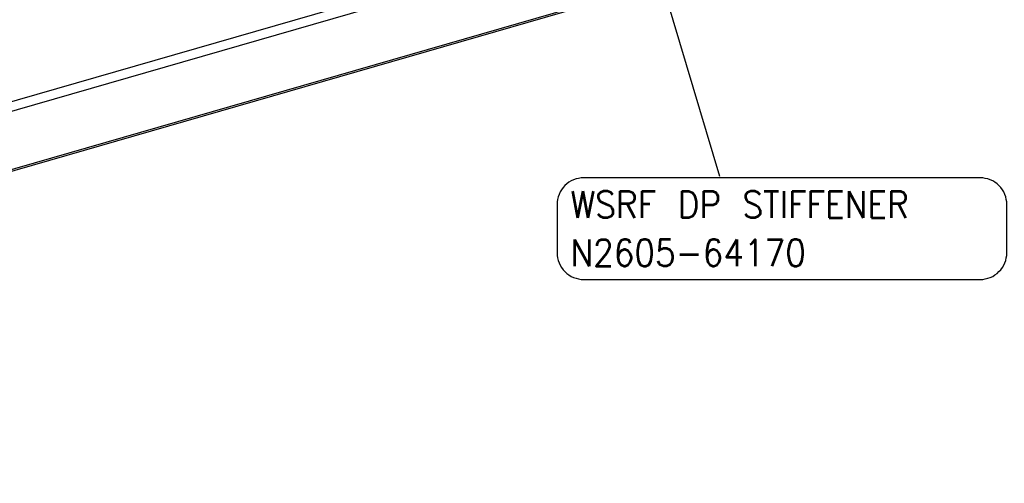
# Model space of a CAD drawing. Header units: inches. Extents: x -28 to 813, y -36 to 558.
# Tile 39 of 93: x 480 to 627, y 178 to 247. Entities that reach past the tile are written whole.
import ezdxf

# ---------------------------------------------------------------- set-up
doc = ezdxf.new("R2010")
doc.units = ezdxf.units.IN
doc.layers.add('1', color=7, linetype='Continuous')
doc.styles.add('CONVERTER_11', font='txt.shx', dxfattribs={"width": 0.9})
doc.dimstyles.get("Standard").update_dxf_attribs({"dimtxt": 0.18, "dimasz": 0.18, "dimexe": 0.18, "dimexo": 0.0625, "dimgap": 0.09, "dimtad": 0, "dimtih": 1, "dimtoh": 1, "dimdec": 4, "dimzin": 0, "dimdsep": 46, "dimtxsty": 'Standard', "dimcen": 0.09, "dimadec": 0, "dimazin": 0, "dimtfac": 1, "dimtdec": 4, "dimtofl": 0, "dimtmove": 0, "dimatfit": 3, "dimfxl": 1, "dimtolj": 1, "dimtzin": 0, "dimarcsym": 0})

# ---------------------------------------------------------------- blocks, each defined once
blk = doc.blocks.new('N2605-24170', base_point=(42.66, 167.42))
at = {"color": 7, "linetype": 'Continuous'}
for p, q in [((793.64, 326.02), (280.96, 178.02)), ((794.14, 324.72), (443.52, 223.51)), ((451.68, 217.2), (632.91, 269.52)), ((633.16, 269.3), (451.82, 216.95))]:
    blk.add_line(p, q, dxfattribs=at)
blk = doc.blocks.new('N2605-64170', base_point=(42.66, 167.42))
blk.add_blockref('N2605-24170', (42.66, 167.42))
blk = doc.blocks.new('N2605-96570__120', base_point=(42.66, 167.42))
blk.add_blockref('N2605-64170', (42.66, 167.42))
blk = doc.blocks.new('Gen1', base_point=(419.4, 356.4))
at = {"layer": '1', "color": 3}
blk.add_lwpolyline([(564.09, 208.5), (623.29, 208.5, 0.414214), (627.29, 212.5), (627.29, 219.7, 0.414214), (623.29, 223.7), (564.09, 223.7, 0.414214), (560.09, 219.7), (560.09, 212.5, 0.414214)], format="xyb", close=True, dxfattribs=at)
blk.add_blockref('N2605-96570__120', (42.66, 167.42))
at = {"layer": '1', "color": 3, "insert": (562.09, 210.5), "char_height": 4, "attachment_point": 7, "line_spacing_factor": 1.080432, "style": 'CONVERTER_11'}
blk.add_mtext('WSRF DP STIFFENER\\PN2605-64170', dxfattribs=at)
at = {"layer": '1', "color": 3, "linetype": 'Continuous', "has_arrowhead": 0}
blk.add_leader([(575.7, 253), (584.37, 223.96)], dimstyle='Standard', dxfattribs=at)

msp = doc.modelspace()

# ---------------------------------------------------------------- block references
msp.add_blockref('Gen1', (419.4, 356.4))

doc.saveas('drawing.dxf')
